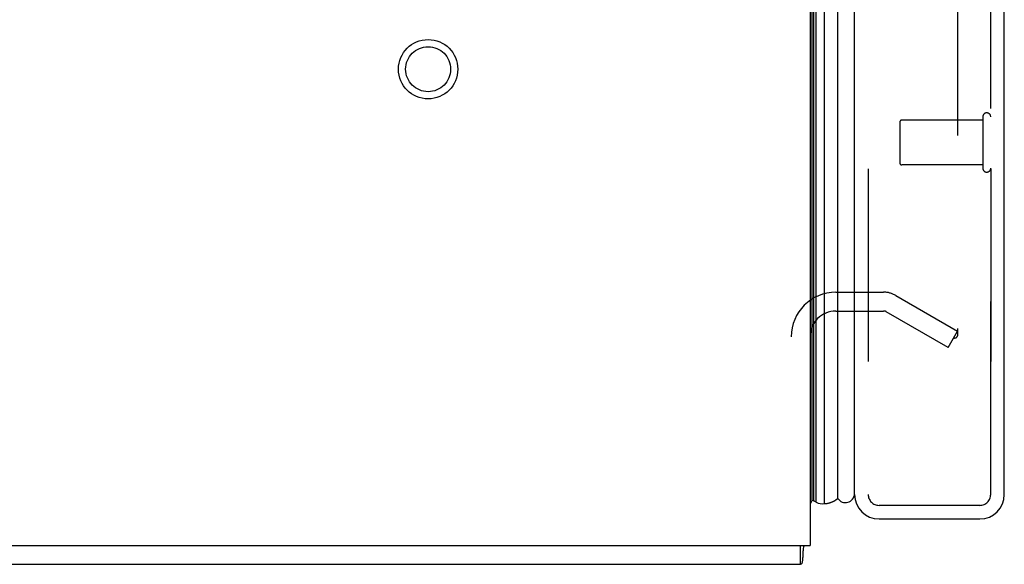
# Model space of a CAD drawing. Header units: inches. Extents: x 0 to 193, y 0 to 125.
# Tile 12 of 256: x 11.68 to 17.1, y 31.17 to 34.17. Entities that reach past the tile are written whole.
import ezdxf

# ---------------------------------------------------------------- set-up
doc = ezdxf.new("R2010")
doc.units = ezdxf.units.IN
doc.header["$LTSCALE"] = 10.635988
doc.header["$MEASUREMENT"] = 0
doc.linetypes.add('HIDDEN', pattern=[0.2, 0.1, -0.1])
doc.layers.get('0').update_dxf_attribs({"linetype": 'CONTINUOUS'})
for name, color, linetype in [('DEFAULT_2', 8, 'HIDDEN'), ('LEFTHAND_DOOR_ASSEMBLY', 7, 'CONTINUOUS'), ('RIGHTHAND_DOOR_ASSEMBLY', 7, 'CONTINUOUS')]:
    doc.layers.add(name, color=color, linetype=linetype)

msp = doc.modelspace()

# ---------------------------------------------------------------- linework, layer by layer
at = {"color": 3, "linetype": 'Continuous'}
for p in [(16.0301, 91.0617), (4.0301, 31.2697)]:
    msp.add_line(p, (16.0301, 31.2697), dxfattribs=at)
at = {"color": 7, "linetype": 'Continuous'}
for p, q in [((15.9781, 31.1657), (15.9781, 31.2697)), ((4.0821, 31.1657), (15.9781, 31.1657))]:
    msp.add_line(p, q, dxfattribs=at)
for points in [[(15.9965, 31.2697), (15.9952, 31.2651), (15.994, 31.2596), (15.993, 31.2537), (15.9921, 31.2478), (15.9915, 31.2418), (15.991, 31.2357), (15.9905, 31.2296), (15.9902, 31.2235), (15.9899, 31.2175)], [(15.9899, 31.2175), (15.9894, 31.2058), (15.9891, 31.2001), (15.9888, 31.1947), (15.9885, 31.1899), (15.988, 31.1856), (15.9875, 31.1819), (15.9869, 31.1785), (15.9862, 31.1752), (15.9853, 31.1724), (15.9843, 31.1701), (15.9831, 31.1683), (15.9819, 31.167), (15.9807, 31.1662), (15.9794, 31.1658), (15.9781, 31.1657)]]:
    msp.add_lwpolyline(points, dxfattribs=at)
at = {"layer": 'DEFAULT_2', "color": 8, "linetype": 'HIDDEN'}
for p, q in [((16.8427, 89.9001), (16.8427, 32.4312)), ((16.1726, 32.6657), (16.4352, 32.6657)), ((16.5022, 32.6477), (16.8427, 32.4512)), ((16.1726, 32.5617), (16.4352, 32.5617)), ((16.7907, 32.3611), (16.4502, 32.5576)), ((16.7907, 32.3611), (16.8427, 32.4512))]:
    msp.add_line(p, q, dxfattribs=at)
for points in [[(16.8176, 32.4133), (16.8194, 32.4124), (16.8212, 32.4118)], [(16.8253, 32.4112), (16.8251, 32.4112), (16.8232, 32.4114), (16.8212, 32.4118)], [(16.8427, 32.4312), (16.8425, 32.4289), (16.8422, 32.4267), (16.8417, 32.4246), (16.8409, 32.4225), (16.84, 32.4205), (16.8388, 32.4187), (16.8375, 32.417), (16.836, 32.4155), (16.8344, 32.4142), (16.8327, 32.4131), (16.8309, 32.4123), (16.829, 32.4117), (16.8271, 32.4113), (16.8253, 32.4112)]]:
    msp.add_lwpolyline(points, dxfattribs=at)
for radius in [0.1635, 0.124]:
    msp.add_circle((13.9261, 33.8947), radius, dxfattribs=at)
for centre, radius, start, end in [((16.1726, 32.4192), 0.2465, 90, 180), ((16.4352, 32.5317), 0.134, 60, 90), ((16.1726, 32.4192), 0.1425, 90, 180), ((16.4352, 32.5317), 0.03, 60, 90)]:
    msp.add_arc(centre, radius, start, end, dxfattribs=at)
at = {"layer": 'LEFTHAND_DOOR_ASSEMBLY', "color": 7, "linetype": 'Continuous'}
for p, q in [((16.042, 31.5184), (16.042, 90.813)), ((16.0508, 31.516), (16.0508, 90.8153)), ((16.0645, 31.5092), (16.0645, 90.8221)), ((16.1079, 90.831), (16.1079, 31.5003)), ((16.183, 31.5287), (16.183, 90.8026)), ((16.042, 31.5184), (16.0301, 31.4976))]:
    msp.add_line(p, q, dxfattribs=at)
at = {"layer": 'LEFTHAND_DOOR_ASSEMBLY', "color": 3, "linetype": 'Continuous'}
for p, q in [((16.2751, 31.5507), (16.2751, 90.7807)), ((17.1001, 31.5507), (17.1001, 90.7807)), ((16.4101, 31.4157), (16.9651, 31.4157))]:
    msp.add_line(p, q, dxfattribs=at)
at = {"layer": 'LEFTHAND_DOOR_ASSEMBLY', "color": 8, "linetype": 'HIDDEN'}
for p, q in [((16.3501, 90.7807), (16.3501, 31.5507)), ((17.0251, 31.5507), (17.0251, 90.7807)), ((16.9821, 33.6327), (16.9821, 33.3487)), ((16.5251, 33.6047), (16.5251, 33.3767)), ((16.9821, 33.6147), (16.5351, 33.6147)), ((16.9821, 33.3667), (16.5351, 33.3667)), ((16.9651, 31.4907), (16.4101, 31.4907))]:
    msp.add_line(p, q, dxfattribs=at)
at = {"layer": 'LEFTHAND_DOOR_ASSEMBLY', "color": 7, "linetype": 'Continuous'}
for points in [[(16.0508, 31.516), (16.053, 31.5147), (16.0553, 31.5135), (16.0576, 31.5124), (16.0599, 31.5113), (16.0622, 31.5102), (16.0645, 31.5092)], [(16.1079, 31.5003), (16.1103, 31.5003), (16.1127, 31.5004), (16.1152, 31.5005), (16.1176, 31.5007), (16.12, 31.501), (16.1225, 31.5013), (16.1249, 31.5017), (16.1273, 31.5021), (16.1297, 31.5026), (16.1321, 31.5031), (16.1345, 31.5037), (16.137, 31.5044), (16.1393, 31.5051), (16.1417, 31.5058), (16.1441, 31.5066), (16.1465, 31.5075), (16.1489, 31.5084), (16.1512, 31.5094), (16.1536, 31.5104), (16.1559, 31.5115), (16.1582, 31.5127), (16.1606, 31.5139), (16.1629, 31.5151), (16.1652, 31.5164), (16.1674, 31.5178), (16.1697, 31.5192), (16.172, 31.5206), (16.1742, 31.5221), (16.1764, 31.5237), (16.1787, 31.5253), (16.1809, 31.5269), (16.183, 31.5287)]]:
    msp.add_lwpolyline(points, dxfattribs=at)
at = {"layer": 'LEFTHAND_DOOR_ASSEMBLY', "color": 8, "linetype": 'HIDDEN'}
for centre, radius, start, end in [((17.0036, 33.6327), 0.0215, 0, 180), ((16.5351, 33.6047), 0.01, 90, 180), ((16.5351, 33.3767), 0.01, 180, 270), ((17.0036, 33.3487), 0.0215, 180, 360), ((16.4101, 31.5507), 0.06, 180, 270), ((16.9651, 31.5507), 0.06, 270, 360)]:
    msp.add_arc(centre, radius, start, end, dxfattribs=at)
at = {"layer": 'LEFTHAND_DOOR_ASSEMBLY', "color": 7, "linetype": 'Continuous'}
for centre, radius, start, end in [((16.0541, 31.5458), 0.03, 246.2022, 263.588), ((16.2251, 31.5557), 0.05, 212.6718, 358.2461), ((16.0967, 31.556), 0.0569, 235.4331, 281.2885)]:
    msp.add_arc(centre, radius, start, end, dxfattribs=at)
at = {"layer": 'LEFTHAND_DOOR_ASSEMBLY', "color": 3, "linetype": 'Continuous'}
for centre, start, end in [((16.4101, 31.5507), 180, 270), ((16.9651, 31.5507), 270, 360)]:
    msp.add_arc(centre, 0.135, start, end, dxfattribs=at)
at = {"layer": 'LEFTHAND_DOOR_ASSEMBLY', "color": 7, "linetype": 'Continuous'}
for start_param, end_param in [(9.078677, 9.164333), (-3.140119, -2.674506)]:
    msp.add_ellipse((16.1076, 31.7653), major_axis=(0, 0.265), ratio=0.632157, start_param=start_param, end_param=end_param, dxfattribs=at)
at = {"layer": 'RIGHTHAND_DOOR_ASSEMBLY', "color": 8, "linetype": 'HIDDEN'}
for p, q in [((16.3501, 90.7807), (16.3501, 31.5507)), ((17.0251, 90.7807), (17.0251, 31.5507)), ((16.9651, 31.4907), (16.4101, 31.4907))]:
    msp.add_line(p, q, dxfattribs=at)
for centre, start, end in [((16.4101, 31.5507), 180, 270), ((16.9651, 31.5507), 270, 360)]:
    msp.add_arc(centre, 0.06, start, end, dxfattribs=at)

doc.saveas('drawing.dxf')
